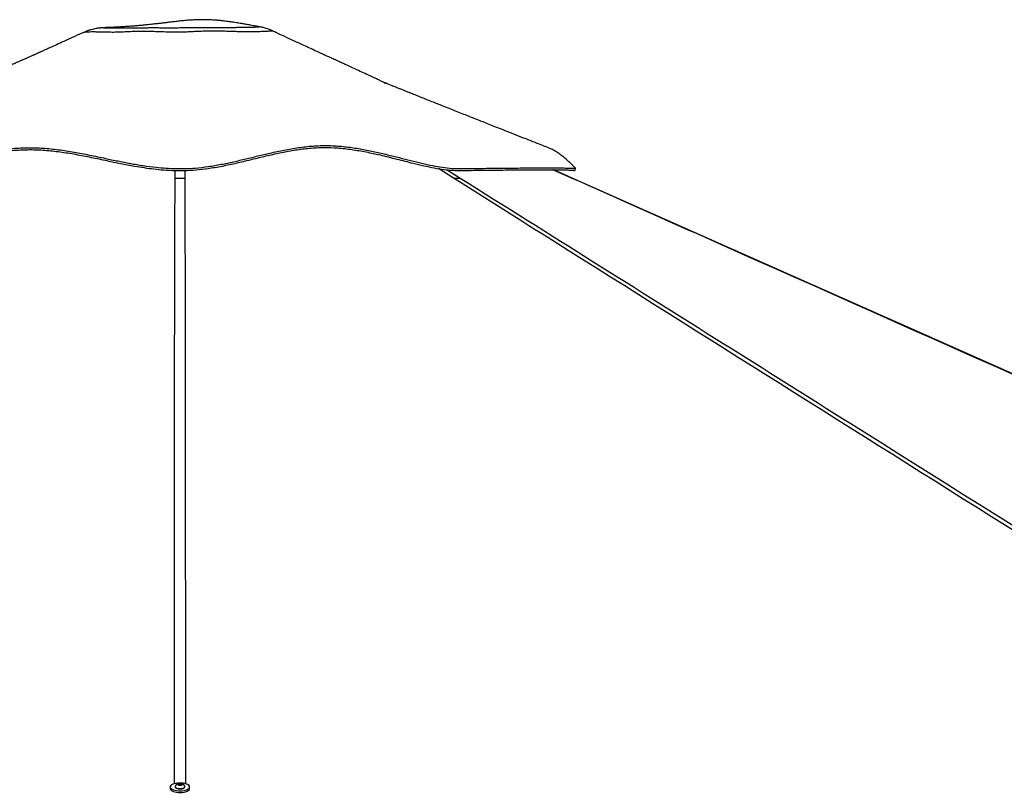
# Paper-space layout 'Wall Base Bracket' of a CAD drawing. Header units: millimetres. Extents: x 2123 to 18395, y 1042 to 15955.
# Tile 47 of 48: x 14585 to 16490, y 6002 to 7495. Entities that reach past the tile are written whole.
import ezdxf

# ---------------------------------------------------------------- set-up
doc = ezdxf.new("R2010")
doc.units = ezdxf.units.MM

psp = doc.layouts.new('Wall Base Bracket')

# ---------------------------------------------------------------- linework, layer by layer
at = {"color": 7, "linetype": 'Continuous', "lineweight": 25, "ltscale": 2}
for p, q in [((14709, 7470.52), (14709.02, 7470.52)), ((15074.44, 7473.24), (15074.42, 7473.24)), ((15654.22, 7188.82), (15618.51, 7204.71)), ((14876.31, 6010.78), (14876.31, 6007.57)), ((14885.61, 6011.48), (14885.61, 6010.78)), ((14891.65, 6015.93), (14893.62, 6017.07)), ((14893.13, 6014.68), (14891.65, 6015.93)), ((14896.59, 6014.56), (14893.13, 6014.68)), ((14893.62, 6017.07), (14897.08, 6016.96)), ((14893.62, 6014.66), (14893.62, 6017.07)), ((14898.56, 6015.71), (14896.59, 6014.56)), ((14897.08, 6016.96), (14898.56, 6015.71)), ((14897.08, 6014.85), (14897.08, 6016.96)), ((14904.61, 6010.78), (14904.61, 6011.48)), ((14913.91, 6007.57), (14913.91, 6010.78))]:
    psp.add_line(p, q, dxfattribs=at)
at = {"color": 8, "linetype": 'Continuous', "lineweight": 25, "ltscale": 2}
for p, q in [((14885.76, 7188.78), (14885.88, 7203.37)), ((14904.33, 7203.48), (14904.45, 7188.78)), ((15424.09, 7188.78), (15395.28, 7207)), ((15412, 7204.67), (15437.31, 7188.78)), ((15652.55, 7188.78), (15616.79, 7204.71))]:
    psp.add_line(p, q, dxfattribs=at)
at = {"color": 7, "linetype": 'Continuous', "lineweight": 25, "ltscale": 2, "flags": 128}
for points in [[(15659.02, 7203.36), (15659.85, 7205.21), (15660.68, 7207.05)], [(18307.48, 6009.19), (16431.28, 6843.25), (15654.21, 7188.8)], [(14876.31, 6007.57), (14876.32, 6007.25), (14876.84, 6005.79)], [(14876.84, 6009), (14878.06, 6007.6), (14879.93, 6006.33), (14882.39, 6005.23), (14885.33, 6004.34), (14888.65, 6003.7), (14892.22, 6003.33), (14895.9, 6003.25), (14899.55, 6003.45), (14903.03, 6003.94), (14906.2, 6004.69), (14908.95, 6005.68), (14911.17, 6006.86), (14912.76, 6008.19), (14913.68, 6009.62), (14913.89, 6011.1), (14913.37, 6012.56), (14912.15, 6013.96), (14910.28, 6015.23), (14907.82, 6016.33), (14904.88, 6017.22), (14901.56, 6017.86), (14897.99, 6018.23), (14894.31, 6018.31), (14890.66, 6018.11), (14887.18, 6017.62), (14884.01, 6016.87), (14881.26, 6015.88), (14879.05, 6014.7), (14877.45, 6013.37), (14876.53, 6011.94), (14876.32, 6010.46), (14876.84, 6009)], [(14876.84, 6005.79), (14878.06, 6004.4), (14879.93, 6003.12), (14882.39, 6002.02), (14885.33, 6001.13), (14888.65, 6000.49), (14892.22, 6000.12), (14895.9, 6000.04), (14899.55, 6000.25), (14903.03, 6000.74), (14906.2, 6001.49), (14908.95, 6002.47), (14911.17, 6003.65), (14912.76, 6004.99), (14913.68, 6006.42), (14913.91, 6007.57)], [(14885.61, 6010.78), (14885.68, 6010.31), (14886.34, 6009.31), (14887.66, 6008.42), (14889.52, 6007.7), (14891.81, 6007.21), (14894.33, 6006.98)], [(14885.84, 6012.31), (14885.71, 6012.04), (14885.68, 6011.01), (14886.34, 6010), (14887.66, 6009.11), (14889.52, 6008.39), (14891.81, 6007.9), (14894.33, 6007.68)], [(14894.72, 6013.92), (14896.56, 6014), (14898.18, 6014.37), (14899.33, 6014.95), (14899.84, 6015.66), (14899.63, 6016.4), (14898.73, 6017.05), (14897.27, 6017.51), (14895.49, 6017.72), (14893.65, 6017.63), (14892.03, 6017.27), (14890.88, 6016.69), (14890.37, 6015.97), (14890.58, 6015.24), (14891.48, 6014.59), (14892.94, 6014.12), (14894.72, 6013.92)], [(14894.33, 6007.68), (14896.91, 6007.74), (14899.36, 6008.07), (14901.5, 6008.66), (14903.16, 6009.45), (14904.22, 6010.4), (14904.6, 6011.43), (14904.37, 6012.31)], [(14894.33, 6006.98), (14896.91, 6007.04), (14899.36, 6007.37), (14901.5, 6007.96), (14903.16, 6008.76), (14904.22, 6009.7), (14904.6, 6010.73), (14904.61, 6010.78)]]:
    psp.add_lwpolyline(points, dxfattribs=at)
at = {"color": 7, "linetype": 'Continuous', "lineweight": 25, "ltscale": 4}
for start, end in [(102.42252, 150.6702), (29.3298, 77.57748)]:
    psp.add_arc((14895.11, 6007.11), 10.63, start, end, dxfattribs=at)
at = {"color": 7, "linetype": 'Continuous', "lineweight": 25, "ltscale": 2}
for points, knots in [([(15048.51, 7481.39), (15046.26, 7481.79), (15040.63, 7482.81), (15032.15, 7484.34), (15023.7, 7485.84), (15017.02, 7487.01), (15011.68, 7487.92), (15006.74, 7488.74), (15001.4, 7489.6), (14995.29, 7490.54), (14988.87, 7491.46), (14982.23, 7492.32), (14975.62, 7493.08), (14968.59, 7493.78), (14961.02, 7494.38), (14952.45, 7494.85), (14943.5, 7495.09), (14934.94, 7495.07), (14927, 7494.86), (14919.13, 7494.48), (14910.79, 7493.91), (14901.61, 7493.11), (14892, 7492.12), (14882.54, 7491.04), (14874.05, 7490.02), (14866.4, 7489.09), (14859.04, 7488.21), (14850.89, 7487.24), (14841.54, 7486.18), (14831.6, 7485.11), (14821.94, 7484.16), (14813.06, 7483.35), (14804.3, 7482.62), (14795.27, 7481.94), (14785.66, 7481.29), (14775.68, 7480.71), (14767.89, 7480.33), (14762.34, 7480.08), (14758.48, 7479.93), (14754.99, 7479.79), (14752.71, 7479.72), (14752, 7479.69)], [0, 0, 0, 0, 0.027228, 0.0681794, 0.1017853, 0.1280505, 0.1469912, 0.1635861, 0.1829725, 0.2051608, 0.2290992, 0.251124, 0.274642, 0.2973515, 0.3217678, 0.3492735, 0.380169, 0.4072258, 0.4303722, 0.4549086, 0.4811565, 0.5091116, 0.5422977, 0.5739815, 0.6014408, 0.6262973, 0.6502453, 0.6752144, 0.7079781, 0.7440269, 0.7748539, 0.8050002, 0.832703, 0.8615196, 0.8933341, 0.9255909, 0.9566636, 0.9665962, 0.9777689, 0.9931751, 1, 1, 1, 1]), ([(14708.98, 7470.57), (14707.95, 7470.1), (14700.57, 7466.74), (14687.67, 7460.88), (14671.14, 7453.36), (14657.14, 7446.99), (14645.67, 7441.78), (14636.72, 7437.71), (14630.82, 7435.03), (14627.17, 7433.37), (14624.81, 7432.3), (14622.58, 7431.28), (14620.4, 7430.29), (14618.31, 7429.32), (14616.08, 7428.28), (14614.1, 7427.35), (14612.65, 7426.71), (14610.93, 7425.97), (14609.05, 7425.18), (14606.61, 7424.12), (14602.75, 7422.42), (14596.81, 7419.79), (14588.77, 7416.24), (14579.29, 7412.05), (14569.8, 7407.87), (14560.78, 7403.9), (14552.26, 7400.16), (14544.23, 7396.63), (14536.67, 7393.32), (14528.42, 7389.7), (14519.7, 7385.88), (14510.71, 7381.94), (14502.39, 7378.3), (14493.93, 7374.59), (14484.51, 7370.47), (14473.72, 7365.75), (14461.5, 7360.41), (14448.17, 7354.59), (14434.71, 7348.71), (14421.99, 7343.15), (14410.57, 7338.17), (14400.34, 7333.7), (14391.43, 7329.81), (14382.81, 7326.05), (14373.51, 7322), (14362.42, 7317.15), (14349.52, 7311.53), (14334.84, 7305.13), (14318.37, 7297.95), (14300.13, 7289.99), (14280.11, 7281.26), (14258.33, 7271.77), (14234.79, 7261.51), (14209.49, 7250.49), (14192.06, 7242.89), (14183.05, 7238.97)], [0, 0, 0, 0, 0.005366, 0.0385081, 0.0672522, 0.0916035, 0.1115679, 0.1271508, 0.1383572, 0.1423656, 0.1462194, 0.1506403, 0.1559573, 0.1623543, 0.16987, 0.1816793, 0.1946145, 0.2061148, 0.2206041, 0.2319779, 0.2412064, 0.2522913, 0.2682936, 0.2867154, 0.3042839, 0.3209274, 0.3366568, 0.3514818, 0.3654102, 0.3784333, 0.3970764, 0.4135129, 0.4277874, 0.4423713, 0.4592721, 0.4786201, 0.5005779, 0.5251384, 0.5504981, 0.5732279, 0.5937616, 0.6121076, 0.628289, 0.6416858, 0.6582935, 0.6781087, 0.7011275, 0.7273454, 0.7567577, 0.7893593, 0.8251444, 0.8641074, 0.9062418, 0.9515415, 1, 1, 1, 1]), ([(14752.01, 7479.67), (14751.96, 7479.67), (14750.66, 7479.63), (14748.31, 7479.53), (14745.91, 7479.41), (14743.83, 7479.26), (14743.27, 7479.22), (14742.4, 7479.15), (14741.38, 7479.07), (14740, 7478.94), (14738.18, 7478.73), (14735.76, 7478.41), (14732.44, 7477.88), (14728.11, 7477.01), (14722.99, 7475.72), (14717.4, 7473.95), (14712.7, 7472.22), (14709.92, 7470.92), (14709.03, 7470.5)], [0, 0, 0, 0, 0.0058003, 0.1586578, 0.3434871, 0.3878399, 0.4469218, 0.4823803, 0.513072, 0.5420701, 0.5713324, 0.6059793, 0.6519616, 0.7150558, 0.7915494, 0.8723819, 0.9591939, 1, 1, 1, 1]), ([(15048.51, 7481.38), (15048.52, 7481.38), (15048.55, 7481.39), (15048.41, 7481.4), (15048.29, 7481.41)], [0, 0, 0, 0, 0.162561, 1, 1, 1, 1]), ([(15074.44, 7473.24), (15073.42, 7473.73), (15070.79, 7474.96), (15066.61, 7476.57), (15062.18, 7478.08), (15058.28, 7479.22), (15054.91, 7480.08), (15051.97, 7480.73), (15049.78, 7481.17), (15048.65, 7481.36), (15048.3, 7481.43)], [0, 0, 0, 0, 0.1134088, 0.2915595, 0.4516609, 0.5922795, 0.7170447, 0.8327553, 0.9473107, 1, 1, 1, 1]), ([(15292.88, 7371.36), (15292.82, 7371.42), (15292.69, 7371.54), (15290.92, 7372.57), (15287.42, 7374.57), (15281.16, 7377.76), (15272.97, 7381.7), (15262.55, 7386.58), (15250.48, 7392.15), (15238.1, 7397.84), (15226.66, 7403.09), (15216.39, 7407.79), (15206.96, 7412.1), (15198, 7416.21), (15190.01, 7419.87), (15182.8, 7423.18), (15175.83, 7426.38), (15167.63, 7430.15), (15157.72, 7434.71), (15146.05, 7440.08), (15132.63, 7446.27), (15117.48, 7453.28), (15100.62, 7461.1), (15086.07, 7467.86), (15077.17, 7472.01), (15074.44, 7473.29)], [0, 0, 0, 0, 0.0152633, 0.03415348, 0.07341963, 0.11399398, 0.15632957, 0.20194599, 0.25890923, 0.31291083, 0.36140982, 0.40455002, 0.44276337, 0.47987423, 0.51703591, 0.54309275, 0.57045329, 0.6046126, 0.64620137, 0.69520523, 0.75161173, 0.81540899, 0.88659027, 0.96515714, 1, 1, 1, 1]), ([(15609.65, 7246.59), (15601.83, 7249.68), (15586.87, 7255.58), (15565.48, 7264.02), (15546.19, 7271.64), (15528.99, 7278.44), (15513.76, 7284.46), (15500.1, 7289.86), (15487.59, 7294.81), (15475.83, 7299.47), (15464.56, 7303.93), (15453.09, 7308.48), (15440.93, 7313.3), (15427.9, 7318.47), (15414.58, 7323.76), (15402.15, 7328.71), (15390.7, 7333.26), (15379.9, 7337.57), (15368.85, 7341.97), (15357.97, 7346.32), (15347.82, 7350.38), (15338.26, 7354.21), (15330.06, 7357.5), (15322.83, 7360.41), (15316.93, 7362.78), (15311.3, 7365.05), (15305.6, 7367.35), (15299.26, 7369.92), (15292.47, 7372.67), (15287.76, 7374.58), (15285.52, 7375.49)], [0, 0, 0, 0, 0.0716727, 0.1369551, 0.1958468, 0.248347, 0.2944546, 0.3354892, 0.3737183, 0.4091807, 0.4433639, 0.4771801, 0.514454, 0.5552168, 0.5970275, 0.6370345, 0.6698897, 0.7027966, 0.7371114, 0.7723612, 0.8038905, 0.8315043, 0.8614227, 0.8809474, 0.8996793, 0.9175566, 0.9348621, 0.9550273, 0.9786229, 1, 1, 1, 1]), ([(14129.33, 7206.95), (14129.38, 7206.98), (14129.5, 7207.07), (14131.75, 7208.35), (14136.1, 7210.69), (14142.17, 7213.8), (14149.57, 7217.38), (14158.04, 7221.22), (14167.94, 7225.35), (14179.14, 7229.51), (14191.41, 7233.3), (14203.71, 7236.12), (14215.63, 7237.59), (14226.47, 7237.32), (14236.52, 7235.68), (14246.09, 7233.06), (14255.68, 7229.66), (14265.59, 7225.75), (14276.15, 7221.56), (14287.66, 7217.37), (14300.48, 7213.46), (14314.4, 7210.28), (14329.46, 7208.04), (14345.5, 7206.85), (14363.07, 7206.83), (14381.83, 7208.59), (14401.59, 7211.73), (14422.22, 7215.93), (14443.55, 7220.83), (14465.48, 7226.1), (14489.43, 7231.78), (14515.47, 7237.49), (14543.63, 7242.62), (14572.3, 7246.29), (14601.25, 7247.85), (14630.59, 7246.87), (14660.24, 7243.81), (14690.28, 7239.06), (14720.41, 7233.2), (14748.6, 7227.22), (14774.9, 7221.69), (14799.28, 7216.89), (14823.96, 7212.66), (14846.92, 7209.59), (14868.02, 7207.7), (14887.11, 7206.81), (14906.17, 7206.87), (14927.24, 7208.14), (14950.18, 7210.88), (14974.79, 7215.13), (14998.95, 7220.23), (15022.7, 7225.8), (15046.12, 7231.5), (15070.85, 7237.4), (15096.95, 7243.06), (15124.56, 7247.88), (15152.23, 7251.03), (15179.93, 7252), (15207.38, 7250.45), (15234.09, 7247.03), (15259.79, 7242.35), (15284.4, 7236.91), (15308, 7231.14), (15330.67, 7225.34), (15352.47, 7219.84), (15373.4, 7214.91), (15393.41, 7210.88), (15412.39, 7208.03), (15432.9, 7206.57), (15454.28, 7207.25), (15477.28, 7207.42), (15499.12, 7207.7), (15519.88, 7207.91), (15539.57, 7208.09), (15558.09, 7208.23), (15576.26, 7208.34), (15593.67, 7208.4), (15609.95, 7208.4), (15624.17, 7208.35), (15636.27, 7208.23), (15646.14, 7208.05), (15652.4, 7207.84), (15656.18, 7207.64), (15658.38, 7207.47), (15659.92, 7207.27), (15660.77, 7207.08), (15660.96, 7206.77), (15659.64, 7208.09), (15656.72, 7211.19), (15652.18, 7215.84), (15646.47, 7221.38), (15639.8, 7227.35), (15632.36, 7233.4), (15624.28, 7239.06), (15616.65, 7243.65), (15611.66, 7245.63), (15609.62, 7246.44)], [0, 0, 0, 0, 0.00515136, 0.01426701, 0.02342701, 0.03263325, 0.04188267, 0.05117951, 0.06052275, 0.07179035, 0.08312173, 0.09451938, 0.1059839, 0.11748418, 0.12826078, 0.13903689, 0.14981003, 0.16057851, 0.17133899, 0.18209103, 0.19283051, 0.20355359, 0.21306977, 0.22256967, 0.23195472, 0.24128992, 0.25070282, 0.2601933, 0.26975446, 0.27938983, 0.28909551, 0.30082933, 0.31265588, 0.32457825, 0.33658923, 0.34857741, 0.36111493, 0.3736738, 0.38624202, 0.39880091, 0.40864805, 0.41846742, 0.42824609, 0.43797286, 0.445303, 0.45259576, 0.45984465, 0.46708177, 0.47676184, 0.48647362, 0.4962069, 0.50594718, 0.51568715, 0.5254162, 0.53706278, 0.54866668, 0.56022147, 0.57171633, 0.58304018, 0.59410274, 0.6047954, 0.61513395, 0.62517577, 0.63496408, 0.64454076, 0.65392921, 0.66315894, 0.67225494, 0.68124354, 0.69440145, 0.70771083, 0.72108535, 0.73459077, 0.74829944, 0.76223964, 0.77622961, 0.79258436, 0.80898195, 0.8254287, 0.84193211, 0.85849726, 0.87513103, 0.88347757, 0.89184411, 0.9002317, 0.90864344, 0.91689696, 0.92494173, 0.93460002, 0.9442513, 0.95391821, 0.96361973, 0.97337687, 0.98320901, 0.99313708, 1, 1, 1, 1]), ([(14131.08, 7203.37), (14131.09, 7203.38), (14131.11, 7203.39), (14133.17, 7204.58), (14136.87, 7206.58), (14142.12, 7209.3), (14148.6, 7212.49), (14157.34, 7216.55), (14168.6, 7221.36), (14181.3, 7226.05), (14193.25, 7229.66), (14204.08, 7232.14), (14214.63, 7233.63), (14225.85, 7233.89), (14237.31, 7232.25), (14249.48, 7228.79), (14261.27, 7224.33), (14273.21, 7219.51), (14284.31, 7215.31), (14295.06, 7211.77), (14305.15, 7208.98), (14316.5, 7206.51), (14329.34, 7204.57), (14343.98, 7203.34), (14360.26, 7203.13), (14377.4, 7204.29), (14394.88, 7206.74), (14412.45, 7209.97), (14433.69, 7214.55), (14458.78, 7220.51), (14485.16, 7226.85), (14509.25, 7232.21), (14530.9, 7236.5), (14552.79, 7240.03), (14577.33, 7242.91), (14604.43, 7244.05), (14633.93, 7242.9), (14663.56, 7239.7), (14693.36, 7234.82), (14723.5, 7228.87), (14752.5, 7222.7), (14780.47, 7216.85), (14804.54, 7212.25), (14826.03, 7208.75), (14844.79, 7206.23), (14864.95, 7204.25), (14886.47, 7203.11), (14909.53, 7203.26), (14932.7, 7205.02), (14957.65, 7208.35), (14983.91, 7213.21), (15011.37, 7219.34), (15038.34, 7225.89), (15065.1, 7232.38), (15091.87, 7238.34), (15118.8, 7243.31), (15145.87, 7246.78), (15173.1, 7248.28), (15200.49, 7247.27), (15227.92, 7244.15), (15255.27, 7239.38), (15284.26, 7233.05), (15314.62, 7225.48), (15342.73, 7218.25), (15366.88, 7212.44), (15387.16, 7208.16), (15405.09, 7205.17), (15420.56, 7203.72), (15433.8, 7203.3), (15446.51, 7203.38), (15463.07, 7203.67), (15483.07, 7203.87), (15504.79, 7204.12), (15524.34, 7204.31), (15541.92, 7204.47), (15558.47, 7204.59), (15568.55, 7204.65), (15573.58, 7204.67)], [0, 0, 0, 0, 0.0067033, 0.0173792, 0.0280584, 0.0390483, 0.0500511, 0.0610498, 0.0777889, 0.0945308, 0.1075278, 0.120535, 0.133532, 0.1465151, 0.1642777, 0.1820568, 0.199833, 0.2153355, 0.2308352, 0.2412747, 0.251718, 0.2621513, 0.2733606, 0.2845668, 0.2961251, 0.3076839, 0.3182684, 0.3288685, 0.3394624, 0.3557135, 0.3719693, 0.3837543, 0.3955388, 0.4073686, 0.4191968, 0.4349937, 0.4508165, 0.4666272, 0.482843, 0.4990666, 0.5152848, 0.5292429, 0.543198, 0.5526396, 0.562086, 0.5715227, 0.5827278, 0.5939289, 0.6055206, 0.6171175, 0.6314823, 0.6458741, 0.6602891, 0.6746855, 0.6893066, 0.7039465, 0.7185654, 0.733158, 0.7476822, 0.7622121, 0.7769431, 0.7916767, 0.8094073, 0.8271334, 0.8391396, 0.8511529, 0.863143, 0.8720701, 0.881015, 0.8899765, 0.8989264, 0.9172093, 0.9354927, 0.9515642, 0.9676361, 0.9838179, 1, 1, 1, 1]), ([(15573.58, 7204.67), (15579.42, 7204.7), (15591.09, 7204.74), (15606.35, 7204.75), (15619.96, 7204.71), (15631.71, 7204.61), (15641.63, 7204.46), (15649.54, 7204.23), (15654.67, 7204.04), (15657.61, 7203.62), (15659.04, 7203.11), (15659.02, 7203.22), (15659.01, 7203.24)], [0, 0, 0, 0, 0.115336, 0.2308092, 0.3462819, 0.4628878, 0.5794911, 0.6996056, 0.8197168, 0.9008858, 0.9820763, 1, 1, 1, 1]), ([(14885.76, 7188.78), (14887.21, 7188.78), (14890.15, 7188.78), (14894.84, 7188.78), (14899.71, 7188.78), (14902.85, 7188.78), (14904.45, 7188.78)], [0, 0, 0, 0, 0.23835263, 0.48342147, 0.73735083, 1, 1, 1, 1]), ([(15424.09, 7188.78), (15425.43, 7188.78), (15428.17, 7188.78), (15431.8, 7188.78), (15434.99, 7188.78), (15436.53, 7188.78), (15437.31, 7188.78)], [0, 0, 0, 0, 0.2383575, 0.4834287, 0.7373521, 1, 1, 1, 1])]:
    psp.add_open_spline(points, degree=3, knots=knots, dxfattribs=at)
at = {"color": 8, "linetype": 'Continuous', "lineweight": 25, "ltscale": 2}
for points, knots in [([(14717.84, 7471.13), (14716.66, 7471.07), (14714.32, 7470.95), (14711.61, 7470.75), (14709.77, 7470.6), (14708.73, 7470.47), (14708.95, 7470.51), (14709, 7470.52)], [0, 0, 0, 0, 0.2263972, 0.4527514, 0.6842199, 0.9156281, 1, 1, 1, 1]), ([(15074.42, 7473.24), (15074.4, 7473.24), (15074.33, 7473.27), (15072.27, 7473.12), (15068.61, 7472.68), (15063.27, 7472.36), (15056.85, 7472.08), (15049.94, 7471.9), (15043.01, 7471.77), (15035.08, 7471.64), (15026.28, 7471.54), (15016.54, 7471.64), (15005.92, 7471.9), (14994.39, 7472.26), (14982.11, 7472.65), (14969.38, 7472.99), (14956.33, 7473.1), (14943.08, 7472.81), (14930.14, 7472.27), (14917.57, 7471.65), (14905.27, 7471.09), (14892.68, 7470.76), (14878.63, 7470.81), (14864.61, 7471.27), (14850.8, 7471.8), (14838.29, 7472.24), (14825.98, 7472.45), (14813, 7472.32), (14799.53, 7471.8), (14785.7, 7471.11), (14772.72, 7470.64), (14761.54, 7470.59), (14751.75, 7470.79), (14743, 7471.02), (14734.81, 7471.25), (14727.44, 7471.35), (14721.82, 7471.29), (14718.9, 7471.17), (14717.84, 7471.13)], [0, 0, 0, 0, 0.0101965, 0.0486735, 0.0871655, 0.1267006, 0.1662241, 0.1928136, 0.2194005, 0.2466569, 0.2739024, 0.2995729, 0.3252528, 0.3519078, 0.3785722, 0.4052482, 0.4319316, 0.4588738, 0.485812, 0.5093875, 0.5329559, 0.5572149, 0.5814528, 0.6128651, 0.6378635, 0.6628726, 0.688297, 0.7137236, 0.7443587, 0.7749779, 0.8067378, 0.8385017, 0.8652356, 0.894384, 0.9235346, 0.9532091, 0.9828819, 1, 1, 1, 1]), ([(14752, 7479.68), (14751.53, 7479.67), (14750.07, 7479.62), (14748.66, 7479.53), (14747.38, 7479.44), (14747.19, 7479.39), (14748.93, 7479.4), (14752.02, 7479.42), (14753.58, 7479.43)], [0, 0, 0, 0, 0.0790459, 0.2453111, 0.4149232, 0.5843547, 0.7900826, 1, 1, 1, 1]), ([(14753.58, 7479.43), (14754.35, 7479.43), (14756.49, 7479.45), (14760.86, 7479.46), (14766.89, 7479.47), (14773.79, 7479.46), (14782.13, 7479.45), (14791.96, 7479.45), (14803.65, 7479.49), (14816.5, 7479.58), (14828.67, 7479.65), (14839.56, 7479.67), (14848.85, 7479.67), (14858.5, 7479.65), (14869.51, 7479.63), (14881.79, 7479.62), (14895.38, 7479.66), (14909.06, 7479.78), (14921.88, 7479.89), (14933.62, 7479.98), (14944.34, 7480.04), (14954.82, 7480.08), (14964.87, 7480.09), (14974.35, 7480.1), (14983.33, 7480.13), (14991.86, 7480.17), (14999.92, 7480.24), (15007.44, 7480.33), (15014.44, 7480.43), (15020.77, 7480.53), (15027.39, 7480.66), (15033.92, 7480.8), (15039.28, 7480.93), (15043.37, 7481.03), (15046.28, 7481.1), (15048.55, 7481.22), (15048.53, 7481.32), (15048.51, 7481.38)], [0, 0, 0, 0, 0.0157922, 0.043887, 0.0719894, 0.1007854, 0.1295858, 0.1662112, 0.2028269, 0.2407743, 0.278694, 0.3011415, 0.3235897, 0.3466943, 0.3698006, 0.400408, 0.4310228, 0.4626098, 0.4941898, 0.5194757, 0.5447541, 0.5706923, 0.5966332, 0.6213727, 0.6461119, 0.6714503, 0.6967894, 0.7229774, 0.7491639, 0.7759136, 0.8026675, 0.8426049, 0.8825524, 0.9099314, 0.9373169, 0.964634, 1, 1, 1, 1]), ([(14884.5, 6016.92), (14884.57, 6183.36), (14884.7, 6532.94), (14884.79, 6923.48), (14885.61, 7147.78), (14885.76, 7188.78)], [0, 0, 0, 0, 0.42616286, 0.89512398, 1, 1, 1, 1]), ([(14904.45, 7188.78), (14904.64, 7134.58), (14905.2, 6976.24), (14905.49, 6609.88), (14905.65, 6273.51), (14905.71, 6041.2), (14905.71, 6016.99)], [0, 0, 0, 0, 0.1386711, 0.4051147, 0.9380046, 1, 1, 1, 1]), ([(17308.47, 6003.22), (17036.52, 6174.22), (16473.32, 6528.38), (15844.93, 6923.48), (15489.12, 7147.78), (15424.09, 7188.78)], [0, 0, 0, 0, 0.4327966, 0.8963363, 1, 1, 1, 1]), ([(15437.31, 7188.78), (15523.56, 7134.58), (15775.54, 6976.24), (16358.37, 6609.88), (16894.34, 6272.98), (17264.73, 6040.14), (17304.09, 6015.41)], [0, 0, 0, 0, 0.1384837, 0.4045671, 0.9367365, 1, 1, 1, 1]), ([(18318.59, 6003.28), (17933.98, 6174.26), (17137.4, 6528.39), (16248.68, 6923.48), (15744.66, 7147.78), (15652.55, 7188.78)], [0, 0, 0, 0, 0.4327685, 0.8963311, 1, 1, 1, 1]), ([(15652.55, 7188.78), (15652.98, 7188.78), (15653.87, 7188.78), (15654.36, 7188.78), (15654.22, 7188.78), (15654.21, 7188.78)], [0, 0, 0, 0, 0.4766584, 0.9667617, 1, 1, 1, 1])]:
    psp.add_open_spline(points, degree=3, knots=knots, dxfattribs=at)

doc.saveas('drawing.dxf')
